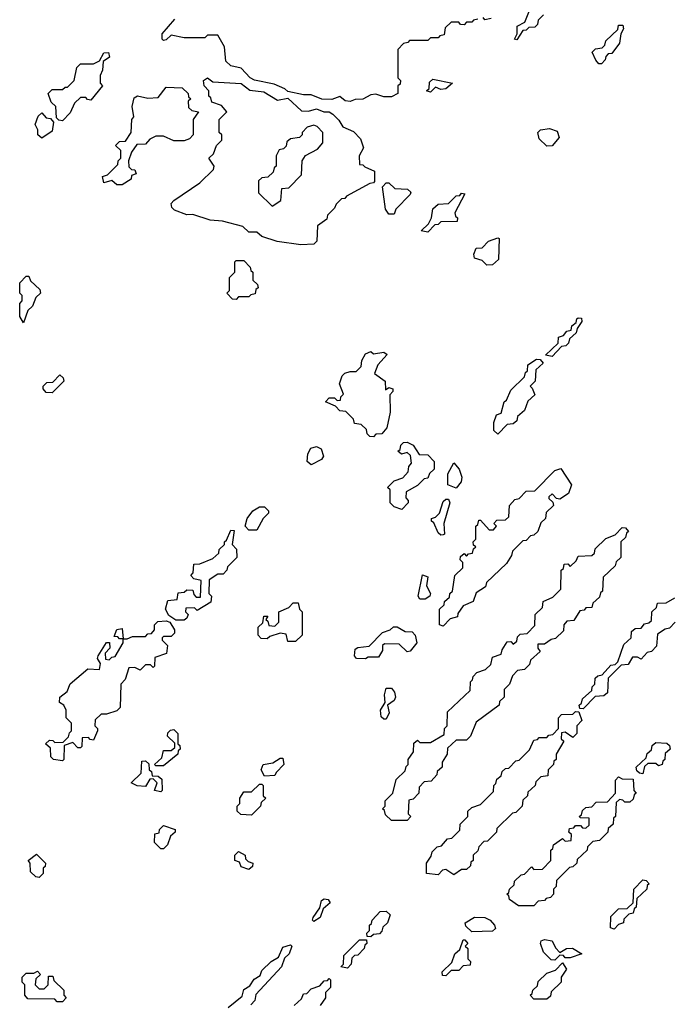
# Model space of a CAD drawing. Extents: x 2708302 to 2968450, y 494490 to 722710.
# Tile 236 of 256: x 2888580 to 2891095, y 673330 to 677130. Entities that reach past the tile are written whole.
import ezdxf

# ---------------------------------------------------------------- set-up
doc = ezdxf.new("R2010")
doc.units = 0

msp = doc.modelspace()

# ---------------------------------------------------------------- linework, layer by layer
at = {"layer": '0CON20XD'}
for points in [[(2890601.7, 677148.3), (2890581.7, 677128.3), (2890578.3, 677111.7), (2890568.3, 677101.7), (2890545, 677100), (2890535, 677090), (2890521.7, 677088.3), (2890498.3, 677051.7), (2890490, 677055), (2890500, 677075), (2890500, 677105), (2890530, 677120), (2890547.5, 677165)], [(2889855, 676814), (2889836.4, 676816.4), (2889815, 676833.3), (2889785, 676822.5), (2889746.4, 676823.6), (2889705, 676840), (2889675, 676840), (2889615, 676852.5), (2889603.6, 676863.6), (2889561.7, 676881.7), (2889486.4, 676896.4), (2889470, 676905), (2889435, 676942.5), (2889395, 676952.5), (2889375, 676970), (2889370, 677025), (2889345, 677070), (2889305, 677070), (2889295, 677060), (2889215, 677060), (2889165, 677070), (2889145, 677052.5), (2889135, 677050), (2889130, 677055), (2889130, 677075), (2889178.3, 677131.7)], [(2890348.3, 677131.7), (2890331.7, 677128.3), (2890325, 677120), (2890305, 677120), (2890295, 677110), (2890281.7, 677111.7), (2890275, 677120), (2890245, 677120), (2890221.7, 677098.3), (2890218.3, 677071.7), (2890201.7, 677068.3), (2890195, 677060), (2890165, 677060), (2890155, 677050), (2890085, 677050), (2890078.3, 677041.7), (2890061.7, 677038.3), (2890040, 677015), (2890040, 676905), (2890050, 676895), (2890048.3, 676881.7), (2890040, 676875), (2890040, 676845), (2890015, 676832.5), (2889985, 676832.5), (2889955, 676842.5), (2889935, 676840), (2889905, 676823.3), (2889875, 676822.5), (2889855, 676814)], [(2890400, 677135), (2890375, 677130), (2890368.3, 677138.3)], [(2890825, 676960), (2890815, 676960), (2890803.6, 676973.6), (2890790, 677005), (2890803, 677017), (2890828.3, 677021.7), (2890838.3, 677031.7), (2890841.7, 677048.3), (2890888.3, 677091.7), (2890891.7, 677108.3), (2890908.3, 677108.3), (2890910, 677095), (2890900, 677075), (2890895, 677040), (2890865, 677000), (2890851.7, 676998.3), (2890841.7, 676988.3), (2890840, 676975), (2890825, 676960)], [(2888745, 676740), (2888731.7, 676741.7), (2888721.7, 676751.7), (2888720, 676795), (2888701.7, 676811.7), (2888690, 676845), (2888705, 676860), (2888745, 676860), (2888755, 676870), (2888765, 676870), (2888790, 676895), (2888800, 676945), (2888815, 676960), (2888865, 676960), (2888888.3, 676971.7), (2888905, 677002.5), (2888923, 677003), (2888926.7, 676985), (2888901.7, 676968.3), (2888900, 676935), (2888890, 676915), (2888890, 676885), (2888900, 676875), (2888855, 676820), (2888841.7, 676821.7), (2888835, 676830), (2888815, 676830), (2888791.7, 676808.3), (2888775, 676770), (2888745, 676740)], [(2889665, 676261.2), (2889573.9, 676273.9), (2889515, 676293.3), (2889495, 676310), (2889465, 676310), (2889441.7, 676331.7), (2889362.7, 676352.7), (2889315.8, 676355.8), (2889248.3, 676378.3), (2889225, 676376.7), (2889177.5, 676395), (2889166.7, 676405), (2889165, 676420), (2889175, 676432.5), (2889275, 676500), (2889328.3, 676551.7), (2889330, 676565), (2889310, 676595), (2889328.3, 676611.7), (2889340, 676645), (2889360, 676665), (2889360, 676685), (2889350, 676695), (2889350, 676745), (2889380, 676775), (2889358.3, 676798.3), (2889321.7, 676811.7), (2889318.3, 676828.3), (2889310, 676835), (2889310, 676855), (2889292.5, 676875), (2889290, 676895), (2889305, 676906), (2889325, 676890), (2889434.2, 676884.2), (2889468.3, 676858.3), (2889521.7, 676851.7), (2889575, 676820), (2889615, 676827.5), (2889668.3, 676778.3), (2889695, 676776.7), (2889725, 676786.2), (2889754, 676774), (2889775, 676774), (2889788.8, 676765), (2889812.3, 676742.3), (2889827, 676717), (2889868.3, 676698.3), (2889895, 676670), (2889907.5, 676635), (2889890, 676605), (2889891.7, 676571.7), (2889905, 676570), (2889911.7, 676561.7), (2889950, 676545), (2889950, 676505), (2889945, 676500), (2889931.7, 676498.3), (2889841.7, 676448.3), (2889835, 676440), (2889821.7, 676438.3), (2889801.7, 676418.3), (2889795, 676402.5), (2889767.5, 676375), (2889765, 676360), (2889730, 676335), (2889727.5, 676275), (2889715, 676263.8), (2889665, 676261.2)], [(2890165, 676850), (2890150, 676855), (2890160, 676865), (2890161.7, 676888.3), (2890175, 676900), (2890250, 676885), (2890225, 676863.3), (2890205, 676860), (2890185, 676870), (2890165, 676850)], [(2888975, 676492.5), (2888955, 676492.5), (2888935, 676510), (2888905, 676500), (2888900, 676525), (2888918.3, 676531.7), (2888958.3, 676571.7), (2888960, 676585), (2888970, 676595), (2888970, 676625), (2888950, 676645), (2888965, 676660), (2888988.3, 676661.7), (2889010, 676695), (2889012.5, 676745), (2889020, 676755), (2889013.8, 676795), (2889021.7, 676828.3), (2889035, 676836.2), (2889075, 676827.5), (2889115, 676830), (2889145, 676870), (2889207, 676867), (2889230, 676845), (2889231.7, 676831.7), (2889240, 676825), (2889230, 676815), (2889231.7, 676791.7), (2889245, 676780), (2889270, 676775), (2889250, 676745), (2889250, 676685), (2889235, 676670), (2889215, 676662.5), (2889175, 676662.5), (2889135, 676680), (2889105, 676680), (2889081.7, 676668.3), (2889065, 676650), (2889031.7, 676648.3), (2889011.7, 676618.3), (2889000, 676585), (2889001.7, 676561.7), (2889011.7, 676551.7), (2889025, 676550), (2889030, 676535), (2889011.7, 676528.3), (2889010, 676515), (2888975, 676492.5)], [(2888665, 676672.5), (2888650, 676685), (2888650, 676705), (2888640, 676725), (2888651.7, 676758.3), (2888665, 676770), (2888681.7, 676751.7), (2888698.3, 676748.3), (2888710, 676735), (2888705, 676700), (2888665, 676672.5)], [(2889555, 676410), (2889588.3, 676431.7), (2889591.7, 676478.3), (2889618.3, 676481.7), (2889668.3, 676531.7), (2889670, 676585), (2889683.6, 676606.4), (2889730, 676630), (2889750, 676655), (2889750, 676695), (2889728.3, 676718.3), (2889715, 676722.5), (2889690, 676715), (2889670, 676695), (2889670, 676685), (2889660, 676675), (2889625, 676670), (2889611.7, 676658.3), (2889608.3, 676641.7), (2889598.3, 676631.7), (2889581.7, 676628.3), (2889570, 676605), (2889570, 676565), (2889561.7, 676558.3), (2889558.3, 676541.7), (2889538.3, 676521.7), (2889515, 676520), (2889501.7, 676508.3), (2889501.7, 676461.7), (2889555, 676410)], [(2890615, 676642.5), (2890585, 676670), (2890580, 676695), (2890590, 676705), (2890625, 676710), (2890655, 676700), (2890662.5, 676675), (2890635, 676643.3), (2890615, 676642.5)], [(2890025, 676380), (2890005, 676380), (2889991.7, 676398.3), (2889980, 676485), (2889995, 676500), (2890005, 676500), (2890028.3, 676478.3), (2890076.4, 676476.4), (2890090, 676465), (2890087.5, 676455), (2890031.7, 676398.3), (2890025, 676380)], [(2890155, 676310), (2890130, 676315), (2890158.3, 676341.7), (2890170, 676365), (2890175, 676400), (2890195, 676417.5), (2890235, 676420), (2890265, 676450), (2890278.3, 676451.7), (2890285, 676460), (2890298.3, 676458.3), (2890260, 676385), (2890261.7, 676371.7), (2890270, 676365), (2890268.3, 676351.7), (2890205, 676350), (2890195, 676340), (2890181.7, 676338.3), (2890155, 676310)], [(2890383, 676183), (2890365, 676200), (2890335, 676210), (2890332.5, 676225), (2890341.7, 676248.3), (2890365, 676250), (2890390, 676275), (2890425, 676287.5), (2890430, 676285), (2890427.5, 676205), (2890405, 676183.3), (2890383, 676183)], [(2889415, 676050), (2889401.7, 676051.7), (2889380, 676075), (2889390, 676085), (2889390, 676135), (2889410, 676155), (2889410, 676195), (2889415, 676200), (2889445, 676200), (2889470, 676175), (2889471.7, 676161.7), (2889480, 676155), (2889480, 676125), (2889498.3, 676108.3), (2889500, 676095), (2889491.7, 676088.3), (2889488.3, 676071.7), (2889471.7, 676068.3), (2889465, 676060), (2889425, 676060), (2889415, 676050)], [(2888595, 675960), (2888580, 675985), (2888580, 676035), (2888590, 676045), (2888590, 676065), (2888580, 676075), (2888580, 676115), (2888605, 676140), (2888615, 676140), (2888621.7, 676121.7), (2888658.3, 676088.3), (2888660, 676075), (2888641.7, 676058.3), (2888630, 676025), (2888611.7, 676008.3), (2888595, 675960)], [(2890635, 675830), (2890610, 675835), (2890658.3, 675881.7), (2890660, 675905), (2890678.3, 675911.7), (2890691.7, 675928.3), (2890708.3, 675931.7), (2890711.7, 675948.3), (2890728.3, 675961.7), (2890730, 675975), (2890735, 675980), (2890748.3, 675978.3), (2890750, 675965), (2890731.7, 675938.3), (2890728.3, 675921.7), (2890701.7, 675898.3), (2890698.3, 675881.7), (2890688.3, 675871.7), (2890671.7, 675868.3), (2890635, 675830)], [(2889945, 675520), (2889931.7, 675521.7), (2889921.7, 675531.7), (2889918.3, 675548.3), (2889898.3, 675568.3), (2889871.7, 675571.7), (2889868.3, 675588.3), (2889838.3, 675618.3), (2889815, 675620), (2889798.3, 675638.3), (2889760, 675655), (2889775, 675670), (2889795, 675670), (2889805, 675660), (2889818.3, 675661.7), (2889820, 675675), (2889830, 675685), (2889814, 675725), (2889824, 675755), (2889835, 675766), (2889855, 675772.5), (2889878.3, 675771.7), (2889898.3, 675791.7), (2889900, 675815), (2889915, 675840), (2889935, 675850), (2889945, 675840), (2889985, 675847.5), (2889998.3, 675838.3), (2889961.7, 675798.3), (2889950, 675765), (2889990, 675735), (2889991.7, 675701.7), (2890005, 675710), (2890020, 675705), (2890020, 675695), (2890008.3, 675681.7), (2890010, 675615), (2889997.5, 675555), (2889978.3, 675531.7), (2889955, 675530), (2889945, 675520)], [(2890425, 675530), (2890410, 675545), (2890410, 675575), (2890420, 675605), (2890438.3, 675611.7), (2890450, 675655), (2890458.3, 675661.7), (2890475, 675700), (2890528.3, 675751.7), (2890531.7, 675768.3), (2890540, 675775), (2890541.7, 675798.3), (2890575, 675820), (2890588.3, 675818.3), (2890600, 675805), (2890571.7, 675778.3), (2890570, 675735), (2890550, 675715), (2890558.3, 675708.3), (2890568.3, 675681.7), (2890541.7, 675658.3), (2890528.3, 675621.7), (2890501.7, 675598.3), (2890498.3, 675581.7), (2890485, 675570), (2890461.7, 675568.3), (2890425, 675530)], [(2888705, 675690), (2888681.7, 675691.7), (2888670, 675705), (2888670, 675715), (2888685, 675730), (2888708.3, 675731.7), (2888735, 675760), (2888748.3, 675748.3), (2888750, 675735), (2888705, 675690)], [(2890055, 675240), (2890025, 675250), (2890010, 675265), (2890010, 675315), (2890000, 675325), (2890025, 675350), (2890058.3, 675361.7), (2890080, 675385), (2890082.5, 675405), (2890091.7, 675418.3), (2890088.3, 675448.3), (2890075, 675460), (2890053, 675453), (2890040, 675465), (2890048.3, 675471.7), (2890051.7, 675488.3), (2890061.7, 675498.3), (2890075, 675500), (2890098.3, 675488.3), (2890121.7, 675451.7), (2890155, 675450), (2890180, 675425), (2890180, 675395), (2890161.7, 675378.3), (2890155, 675360), (2890141.7, 675358.3), (2890115, 675332.5), (2890071.7, 675308.3), (2890070, 675285), (2890080, 675275), (2890080, 675265), (2890055, 675240)], [(2889705, 675412.5), (2889690, 675425), (2889692.5, 675455), (2889703.6, 675476.4), (2889725, 675482.5), (2889743.3, 675473.3), (2889752.5, 675445), (2889745, 675432.5), (2889705, 675412.5)], [(2890265, 675322.5), (2890232.5, 675335), (2890233, 675377), (2890255, 675420), (2890275.9, 675395.9), (2890286.2, 675365), (2890283.3, 675346.7), (2890265, 675322.5)], [(2890215, 674790), (2890200, 674795), (2890200, 674855), (2890218.3, 674871.7), (2890220, 674885), (2890238.3, 674901.7), (2890240, 674915), (2890250, 674925), (2890260, 674985), (2890290, 675015), (2890290, 675035), (2890280, 675045), (2890281.7, 675058.3), (2890295, 675070), (2890305, 675060), (2890311.7, 675068.3), (2890328.3, 675071.7), (2890331.7, 675088.3), (2890340, 675095), (2890331.7, 675101.7), (2890330, 675115), (2890340, 675125), (2890340, 675175), (2890348.3, 675181.7), (2890351.7, 675198.3), (2890358.3, 675198.3), (2890391.7, 675161.7), (2890408.3, 675161.7), (2890420, 675175), (2890410, 675185), (2890421.7, 675198.3), (2890455, 675200), (2890468.3, 675211.7), (2890470, 675255), (2890491.7, 675278.3), (2890508.3, 675281.7), (2890535, 675310), (2890568.3, 675311.7), (2890645, 675390), (2890668.3, 675398.3), (2890710, 675335), (2890698.3, 675301.7), (2890665, 675280), (2890651.7, 675281.7), (2890635, 675300), (2890621.7, 675288.3), (2890621.7, 675281.7), (2890638.3, 675268.3), (2890640, 675255), (2890611.7, 675228.3), (2890610, 675205), (2890591.7, 675188.3), (2890580, 675155), (2890565, 675140), (2890551.7, 675138.3), (2890535, 675120), (2890521.7, 675118.3), (2890481.7, 675078.3), (2890478.3, 675061.7), (2890458.3, 675031.7), (2890381.7, 674958.3), (2890378.3, 674941.7), (2890341.7, 674918.3), (2890330, 674885), (2890291.7, 674868.3), (2890271.7, 674838.3), (2890270, 674825), (2890241.7, 674818.3), (2890215, 674790)], [(2890205, 675140), (2890195, 675150), (2890178.3, 675188.3), (2890170, 675195), (2890170, 675205), (2890185, 675210), (2890200, 675225), (2890215, 675270), (2890225, 675280), (2890235, 675280), (2890240, 675265), (2890217.5, 675185), (2890220, 675145), (2890215, 675142.5), (2890205, 675140)], [(2889495, 675160), (2889465, 675160), (2889450, 675175), (2889457.5, 675205), (2889480, 675235), (2889505, 675250), (2889525, 675250), (2889540, 675235), (2889540, 675225), (2889520, 675205), (2889495, 675160)], [(2889215, 674812.5), (2889183, 674813), (2889155, 674830), (2889142.5, 674855), (2889151.7, 674888.3), (2889188.3, 674891.7), (2889191.7, 674918.3), (2889215, 674920), (2889225, 674930), (2889248.3, 674928.3), (2889251.7, 674911.7), (2889261.7, 674901.7), (2889278.3, 674901.7), (2889280, 674965), (2889251.7, 674971.7), (2889240, 674985), (2889250, 674995), (2889251.7, 675028.3), (2889275, 675030), (2889325, 675050), (2889348.3, 675071.7), (2889350, 675085), (2889370, 675105), (2889370, 675115), (2889378.3, 675121.7), (2889395, 675160), (2889408.3, 675158.3), (2889400, 675105), (2889417, 675087), (2889417.5, 675055), (2889381.7, 675018.3), (2889380, 675005), (2889365, 674990), (2889345, 674990), (2889311.7, 674968.3), (2889310, 674915), (2889320, 674905), (2889318.3, 674881.7), (2889265, 674850), (2889255, 674860), (2889221.7, 674858.3), (2889220, 674845), (2889230, 674835), (2889225, 674820), (2889215, 674812.5)], [(2890075, 674040), (2890015, 674040), (2889991.7, 674061.7), (2889988.3, 674078.3), (2889980, 674085), (2889990, 674095), (2889990, 674115), (2890020, 674145), (2890033, 674197), (2890068.3, 674231.7), (2890071.7, 674248.3), (2890080, 674255), (2890080, 674275), (2890100, 674305), (2890101.7, 674338.3), (2890115, 674350), (2890125, 674340), (2890165, 674340), (2890218.3, 674371.7), (2890220, 674395), (2890230, 674405), (2890231.7, 674458.3), (2890318.3, 674541.7), (2890320, 674575), (2890328.3, 674581.7), (2890330, 674595), (2890345, 674610), (2890378.3, 674621.7), (2890398.3, 674641.7), (2890405, 674670), (2890438.3, 674681.7), (2890441.7, 674698.3), (2890461.7, 674728.3), (2890475, 674730), (2890485, 674720), (2890498.3, 674731.7), (2890501.7, 674748.3), (2890511.7, 674758.3), (2890538.3, 674761.7), (2890568.3, 674791.7), (2890570, 674835), (2890598.3, 674861.7), (2890600, 674885), (2890638.3, 674901.7), (2890668.3, 674931.7), (2890670, 675005), (2890678.3, 675011.7), (2890681.7, 675028.3), (2890695, 675030), (2890705, 675020), (2890728.3, 675041.7), (2890735, 675060), (2890788.3, 675061.7), (2890798.3, 675071.7), (2890801.7, 675088.3), (2890841.7, 675128.3), (2890878.3, 675141.7), (2890905, 675170), (2890918.3, 675168.3), (2890930, 675155), (2890921.7, 675148.3), (2890918.3, 675131.7), (2890900, 675115), (2890900, 675055), (2890881.7, 675038.3), (2890878.3, 675021.7), (2890831.7, 674978.3), (2890830, 674925), (2890821.7, 674918.3), (2890818.3, 674901.7), (2890791.7, 674878.3), (2890788.3, 674861.7), (2890765, 674860), (2890758.3, 674851.7), (2890741.7, 674848.3), (2890718.3, 674811.7), (2890691.7, 674808.3), (2890680, 674795), (2890678.3, 674771.7), (2890648.3, 674741.7), (2890631.7, 674738.3), (2890605, 674720), (2890580, 674720), (2890580, 674705), (2890588.3, 674691.7), (2890551.7, 674658.3), (2890548.3, 674641.7), (2890528.3, 674621.7), (2890501.7, 674618.3), (2890481.7, 674598.3), (2890470, 674565), (2890450, 674545), (2890450, 674515), (2890431.7, 674498.3), (2890430, 674485), (2890341.7, 674418.3), (2890320, 674365), (2890305, 674350), (2890265, 674350), (2890231.7, 674318.3), (2890230, 674295), (2890210, 674265), (2890210, 674245), (2890191.7, 674228.3), (2890190, 674215), (2890168.3, 674191.7), (2890141.7, 674188.3), (2890121.7, 674168.3), (2890120, 674145), (2890098.3, 674121.7), (2890081.7, 674118.3), (2890080, 674065), (2890090, 674055), (2890075, 674040)], [(2890145, 674893.8), (2890124, 674894), (2890117.5, 674905), (2890135, 674987.5), (2890155, 674980), (2890150, 674945), (2890166.2, 674915), (2890163.3, 674905), (2890145, 674893.8)], [(2889645, 674730), (2889615, 674730), (2889608.3, 674758.3), (2889585, 674762.5), (2889545, 674750), (2889535, 674740), (2889511.7, 674741.7), (2889500, 674755), (2889500, 674785), (2889518.3, 674801.7), (2889521.7, 674828.3), (2889538.3, 674828.3), (2889530, 674815), (2889538.3, 674808.3), (2889541.7, 674791.7), (2889565, 674790), (2889580, 674805), (2889580, 674845), (2889618.3, 674861.7), (2889635, 674880), (2889655, 674880), (2889660, 674855), (2889670, 674845), (2889670, 674755), (2889645, 674730)], [(2890755, 674470), (2890741.7, 674471.7), (2890740, 674485), (2890748.3, 674491.7), (2890751.7, 674508.3), (2890788.3, 674541.7), (2890790, 674555), (2890800, 674565), (2890801.7, 674588.3), (2890811.7, 674598.3), (2890828.3, 674601.7), (2890861.7, 674638.3), (2890878.3, 674641.7), (2890888.3, 674651.7), (2890911.7, 674718.3), (2890940, 674745), (2890941.7, 674768.3), (2890955, 674780), (2890978.3, 674781.7), (2890991.7, 674798.3), (2891008.3, 674801.7), (2891018.3, 674811.7), (2891020, 674845), (2891038.3, 674861.7), (2891041.7, 674878.3), (2891075, 674880), (2891108.3, 674898.3)], [(2888745, 674270), (2888710, 674275), (2888700, 674285), (2888698.3, 674318.3), (2888680, 674335), (2888695, 674350), (2888708.3, 674348.3), (2888715, 674340), (2888748.3, 674341.7), (2888768.3, 674361.7), (2888771.7, 674378.3), (2888780, 674385), (2888780, 674415), (2888760, 674435), (2888760, 674465), (2888750, 674485), (2888733.3, 674495), (2888735, 674516), (2888763.3, 674536.7), (2888775, 674566.2), (2888842.5, 674625), (2888888.3, 674621.7), (2888892.5, 674645), (2888880, 674665), (2888882.5, 674675), (2888915, 674726), (2888926.7, 674726.7), (2888927.5, 674705), (2888910, 674685), (2888911.7, 674661.7), (2888925, 674660), (2888935, 674670), (2888948.3, 674671.7), (2888980, 674725), (2888980, 674740), (2888965, 674740), (2888958.3, 674748.3), (2888945, 674750), (2888955, 674776.2), (2888975, 674780), (2888980, 674740), (2888995, 674740), (2889015, 674750), (2889065, 674750), (2889075, 674760), (2889088.3, 674761.7), (2889100, 674775), (2889100, 674795), (2889113, 674807), (2889145, 674810), (2889160, 674805), (2889177.5, 674775), (2889177, 674763), (2889165, 674750), (2889135, 674750), (2889130, 674745), (2889130, 674735), (2889150, 674715), (2889146.4, 674683.6), (2889101.7, 674668.3), (2889100, 674635), (2889095, 674630), (2889085, 674640), (2889065, 674640), (2889045, 674620), (2889025, 674630), (2889001.7, 674628.3), (2888987, 674583), (2888970, 674565), (2888967.5, 674475), (2888955, 674462.5), (2888915, 674450), (2888895, 674450), (2888871.7, 674428.3), (2888870, 674405), (2888880, 674395), (2888880, 674385), (2888865, 674350), (2888851.7, 674351.7), (2888845, 674360), (2888821.7, 674358.3), (2888820, 674325), (2888815, 674320), (2888805, 674320), (2888785, 674340), (2888751.7, 674328.3), (2888750, 674275), (2888745, 674270)], [(2891110, 674805), (2891088.3, 674781.7), (2891071.7, 674778.3), (2891041.7, 674758.3), (2891038.3, 674711.7), (2891018.3, 674691.7), (2891001.7, 674688.3), (2890978.3, 674661.7), (2890965, 674670), (2890945, 674670), (2890928.3, 674641.7), (2890901.7, 674638.3), (2890851.7, 674588.3), (2890848.3, 674531.7), (2890835, 674520), (2890801.7, 674518.3), (2890755, 674470)], [(2889915, 674663.3), (2889880, 674665), (2889872.5, 674675), (2889875, 674700), (2889885, 674707.5), (2889928.3, 674711.7), (2889980, 674765), (2890010, 674775), (2890023, 674787), (2890037, 674787), (2890068.3, 674768.3), (2890095, 674767.5), (2890106.7, 674755), (2890112.5, 674725), (2890087, 674693), (2890075, 674690), (2890045, 674720), (2889988.3, 674721.7), (2889980, 674715), (2889980, 674695), (2889965, 674670), (2889925, 674670), (2889915, 674663.3)], [(2889995, 674430), (2889985, 674430), (2889975, 674440), (2889972.5, 674465), (2889990, 674495), (2889987.5, 674525), (2889995, 674550), (2890015, 674550), (2890026.7, 674535), (2890030, 674515), (2890025, 674502.5), (2890000, 674485), (2890006.2, 674455), (2889995, 674430)], [(2890255, 673830), (2890225, 673850), (2890211.7, 673848.3), (2890195, 673830), (2890150, 673835), (2890150, 673875), (2890168.3, 673901.7), (2890171.7, 673918.3), (2890191.7, 673938.3), (2890208.3, 673941.7), (2890231.7, 673968.3), (2890248.3, 673971.7), (2890278.3, 674001.7), (2890280, 674025), (2890310, 674055), (2890310, 674075), (2890325, 674090), (2890358.3, 674101.7), (2890408.3, 674151.7), (2890410, 674175), (2890418.3, 674181.7), (2890421.7, 674198.3), (2890438.3, 674211.7), (2890441.7, 674228.3), (2890455, 674240), (2890468.3, 674241.7), (2890495, 674270), (2890508.3, 674271.7), (2890548.3, 674311.7), (2890565, 674350), (2890578.3, 674351.7), (2890585, 674360), (2890615, 674360), (2890621.7, 674368.3), (2890638.3, 674371.7), (2890660, 674395), (2890660, 674435), (2890671.7, 674448.3), (2890715, 674450), (2890725, 674460), (2890738.3, 674458.3), (2890750, 674425), (2890730, 674405), (2890730, 674375), (2890715, 674360), (2890685, 674380), (2890671.7, 674378.3), (2890670, 674355), (2890680, 674345), (2890650, 674295), (2890650, 674275), (2890641.7, 674268.3), (2890640, 674255), (2890620, 674235), (2890618.3, 674211.7), (2890591.7, 674208.3), (2890571.7, 674188.3), (2890570, 674175), (2890541.7, 674148.3), (2890540, 674135), (2890521.7, 674118.3), (2890520, 674095), (2890495, 674070), (2890481.7, 674068.3), (2890421.7, 674008.3), (2890420, 673995), (2890385, 673960), (2890371.7, 673958.3), (2890351.7, 673938.3), (2890348.3, 673921.7), (2890330, 673905), (2890330, 673885), (2890321.7, 673878.3), (2890320, 673865), (2890305, 673850), (2890285, 673850), (2890255, 673830)], [(2889135, 674250), (2889105, 674250), (2889100, 674255), (2889128.3, 674281.7), (2889135, 674310), (2889165, 674310), (2889178.3, 674321.7), (2889178.3, 674338.3), (2889150, 674365), (2889151.7, 674378.3), (2889161.7, 674388.3), (2889175, 674390), (2889190, 674375), (2889190, 674335), (2889198.3, 674328.3), (2889200, 674315), (2889191.7, 674308.3), (2889190, 674295), (2889135, 674250)], [(2890985, 674220), (2890971.7, 674221.7), (2890961.7, 674231.7), (2890960, 674245), (2890998.3, 674281.7), (2891001.7, 674298.3), (2891018.3, 674311.7), (2891021.7, 674328.3), (2891035, 674340), (2891078.3, 674338.3), (2891088.3, 674328.3), (2891090, 674315), (2891071.7, 674298.3), (2891070, 674275), (2891061.7, 674268.3), (2891060, 674255), (2891045, 674250), (2891035, 674260), (2891005, 674260), (2890991.7, 674248.3), (2890985, 674220)], [(2889525, 674210), (2889512.5, 674235), (2889520, 674255), (2889557.5, 674262.5), (2889585, 674280), (2889595, 674280), (2889600, 674255), (2889570, 674225), (2889565, 674212.5), (2889525, 674210)], [(2889125, 674150), (2889100, 674155), (2889110, 674185), (2889095, 674200), (2889081.7, 674198.3), (2889065, 674170), (2889033.6, 674173.6), (2889010, 674185), (2889048.3, 674221.7), (2889051.7, 674268.3), (2889065, 674270), (2889078.3, 674258.3), (2889080, 674235), (2889088.3, 674228.3), (2889091.7, 674211.7), (2889115, 674210), (2889128.3, 674198.3), (2889130, 674155), (2889125, 674150)], [(2890565, 673710), (2890505, 673710), (2890470, 673735), (2890468.3, 673748.3), (2890460, 673755), (2890468.3, 673761.7), (2890470, 673775), (2890488.3, 673791.7), (2890490, 673805), (2890515, 673830), (2890528.3, 673831.7), (2890555, 673860), (2890565, 673850), (2890598.3, 673851.7), (2890630, 673885), (2890630, 673925), (2890638.3, 673931.7), (2890640, 673945), (2890675, 673970), (2890685, 673960), (2890708.3, 673961.7), (2890710, 673985), (2890700, 673995), (2890701.7, 674008.3), (2890718.3, 674011.7), (2890725, 674020), (2890745, 674020), (2890751.7, 674011.7), (2890765, 674010), (2890778.3, 674021.7), (2890778.3, 674048.3), (2890745, 674050), (2890740, 674055), (2890748.3, 674061.7), (2890751.7, 674078.3), (2890765, 674090), (2890788.3, 674091.7), (2890805, 674110), (2890848.3, 674111.7), (2890880, 674145), (2890880, 674195), (2890891.7, 674208.3), (2890905, 674200), (2890948.3, 674198.3), (2890950, 674155), (2890960, 674145), (2890951.7, 674138.3), (2890948.3, 674121.7), (2890935, 674110), (2890915, 674110), (2890908.3, 674118.3), (2890895, 674120), (2890881.7, 674108.3), (2890880, 674055), (2890871.7, 674048.3), (2890870, 674025), (2890851.7, 674008.3), (2890850, 673995), (2890818.3, 673961.7), (2890791.7, 673958.3), (2890771.7, 673938.3), (2890770, 673925), (2890731.7, 673888.3), (2890730, 673875), (2890715, 673860), (2890701.7, 673858.3), (2890651.7, 673808.3), (2890650, 673785), (2890640, 673775), (2890640, 673755), (2890628.3, 673741.7), (2890611.7, 673738.3), (2890605, 673730), (2890581.7, 673728.3), (2890565, 673710)], [(2889475, 674060), (2889433, 674063), (2889420, 674075), (2889420, 674095), (2889430, 674105), (2889430, 674125), (2889445, 674150), (2889475, 674150), (2889505, 674180), (2889515, 674180), (2889520, 674175), (2889520, 674135), (2889530, 674125), (2889511.7, 674108.3), (2889510, 674095), (2889475, 674060)], [(2889135, 673930), (2889125, 673930), (2889100, 673955), (2889101.7, 673988.3), (2889118.3, 673991.7), (2889120, 674005), (2889135, 674020), (2889180, 674005), (2889180, 673995), (2889161.7, 673978.3), (2889150, 673945), (2889135, 673930)], [(2888655, 673820), (2888641.7, 673821.7), (2888621.7, 673841.7), (2888620, 673875), (2888612.5, 673885), (2888645, 673910), (2888680, 673875), (2888678.3, 673861.7), (2888670, 673855), (2888670, 673835), (2888655, 673820)], [(2889465, 673850), (2889435, 673860), (2889428.3, 673878.3), (2889410, 673885), (2889410, 673905), (2889425, 673920), (2889450, 673905), (2889451.7, 673891.7), (2889461.7, 673881.7), (2889480, 673875), (2889478.3, 673861.7), (2889465, 673850)], [(2890875, 673620), (2890860, 673625), (2890861.7, 673668.3), (2890891.7, 673698.3), (2890925, 673700), (2890948.3, 673721.7), (2890950, 673775), (2890985, 673810), (2890998.3, 673808.3), (2891010, 673795), (2891001.7, 673788.3), (2891000, 673775), (2890961.7, 673738.3), (2890960, 673705), (2890951.7, 673698.3), (2890948.3, 673681.7), (2890931.7, 673678.3), (2890911.7, 673658.3), (2890910, 673645), (2890891.7, 673638.3), (2890875, 673620)], [(2889715, 673650), (2889710, 673655), (2889712.5, 673665), (2889738.3, 673701.7), (2889745, 673730), (2889755, 673736.7), (2889770, 673735), (2889778.3, 673721.7), (2889751.7, 673698.3), (2889740, 673665), (2889715, 673650)], [(2889935, 673590), (2889921.7, 673591.7), (2889920, 673605), (2889930, 673615), (2889930, 673635), (2889938.3, 673641.7), (2889940, 673655), (2889971.7, 673688.3), (2889995, 673690), (2890010, 673675), (2890000, 673645), (2889981.7, 673628.3), (2889978.3, 673611.7), (2889968.3, 673601.7), (2889945, 673600), (2889935, 673590)], [(2890325, 673610), (2890301.7, 673631.7), (2890300, 673645), (2890335, 673665.8), (2890375, 673665.6), (2890395.8, 673655), (2890412.5, 673635), (2890417, 673623), (2890405, 673612.5), (2890325, 673610)], [(2889385, 673317.5), (2889438.3, 673361.7), (2889445, 673387.5), (2889468.3, 673401.7), (2889485, 673427.5), (2889508.3, 673441.7), (2889515, 673460), (2889550, 673495), (2889578.3, 673511.7), (2889595, 673550), (2889625, 673560), (2889630, 673555), (2889620, 673525), (2889601.7, 673508.3), (2889590, 673475), (2889491.7, 673368.3), (2889487.5, 673345), (2889471.7, 673328.3)], [(2889845, 673470), (2889820, 673475), (2889830, 673485), (2889831.7, 673518.3), (2889891.7, 673578.3), (2889918.3, 673578.3), (2889920, 673565), (2889911.7, 673558.3), (2889910, 673545), (2889885, 673520), (2889871.7, 673518.3), (2889861.7, 673508.3), (2889860, 673485), (2889845, 673470)], [(2890225, 673440), (2890211.7, 673441.7), (2890210, 673455), (2890248.3, 673491.7), (2890260, 673525), (2890278.3, 673541.7), (2890291.7, 673578.3), (2890298.3, 673578.3), (2890310, 673565), (2890300, 673555), (2890310, 673545), (2890310, 673505), (2890320, 673495), (2890318.3, 673481.7), (2890291.7, 673478.3), (2890275, 673460), (2890245, 673460), (2890225, 673440)], [(2890645, 673500), (2890631.7, 673501.7), (2890601.7, 673531.7), (2890590, 673565), (2890592.5, 673575), (2890605, 673580), (2890635.5, 673575.5), (2890647.5, 673547.5), (2890665, 673530), (2890690, 673545), (2890713.8, 673546.2), (2890750, 673525), (2890705, 673510), (2890685, 673510), (2890678.3, 673518.3), (2890665, 673520), (2890645, 673500)], [(2890615, 673350), (2890565, 673350), (2890550, 673365), (2890558.3, 673371.7), (2890560, 673385), (2890578.3, 673401.7), (2890581.7, 673418.3), (2890615, 673450), (2890648.3, 673461.7), (2890675, 673490), (2890690, 673465), (2890670, 673435), (2890670, 673415), (2890631.7, 673378.3), (2890628.3, 673361.7), (2890615, 673350)], [(2888745, 673340), (2888725, 673340), (2888715, 673350), (2888611.7, 673351.7), (2888600, 673365), (2888600, 673405), (2888590, 673415), (2888590, 673435), (2888605, 673450), (2888635, 673450), (2888648.3, 673458.3), (2888660, 673445), (2888641.7, 673428.3), (2888640, 673405), (2888655, 673390), (2888675, 673390), (2888690, 673405), (2888691.7, 673438.3), (2888708.3, 673438.3), (2888711.7, 673421.7), (2888750, 673385), (2888750, 673365), (2888760, 673355), (2888745, 673340)], [(2889640, 673325), (2889668.3, 673351.7), (2889675, 673370), (2889688.3, 673371.7), (2889705, 673390), (2889738.3, 673401.7), (2889755, 673420), (2889768.3, 673421.7), (2889775, 673430), (2889780, 673425), (2889780, 673395), (2889760, 673375), (2889760, 673355), (2889740, 673325)]]:
    msp.add_lwpolyline(points, dxfattribs=at)

doc.saveas('drawing.dxf')
